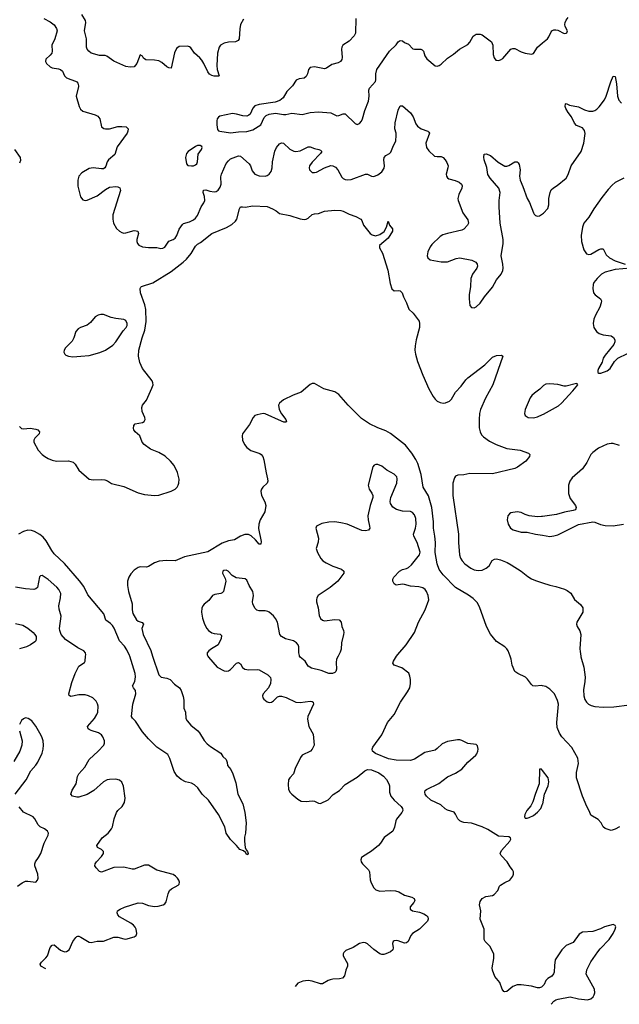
# Model space of a CAD drawing. Header units: inches. Extents: x 501419 to 657765, y 482282 to 547532.
# Tile 7 of 225: x 524892 to 530749, y 486597 to 496218. Entities that reach past the tile are written whole.
import ezdxf

# ---------------------------------------------------------------- set-up
doc = ezdxf.new("R2010")
doc.units = ezdxf.units.IN
doc.header["$MEASUREMENT"] = 0
for name, color, linetype in [('A5428', 7, 'Continuous'), ('A5429', 7, 'Continuous'), ('A5438', 7, 'Continuous'), ('A5439', 7, 'Continuous')]:
    doc.layers.add(name, color=color, linetype=linetype)

msp = doc.modelspace()

# ---------------------------------------------------------------- linework, layer by layer
at = {"layer": 'A5428', "color": 6}
for points, elevation in [([(525148.5, 486942), (525098.7, 486970), (525092.9, 486990), (525105.8, 487010), (525148.4, 487050), (525162.4, 487070), (525190, 487153.4), (525210, 487175.6), (525230, 487178), (525290, 487126.7), (525330, 487110.7), (525350, 487112.3), (525376, 487130), (525409.2, 487210), (525439.8, 487250), (525450, 487260.2), (525458.5, 487261.5), (525470, 487262.7), (525490, 487253.6), (525570, 487205.5), (525590, 487199.8), (525650, 487213), (525710, 487212.8), (525810, 487252.1), (525850, 487251.7), (525910, 487235.7), (525930, 487234.7), (526010, 487256.1), (526029.9, 487270.1), (526035.9, 487290), (526029, 487330), (526018.8, 487350), (526003.4, 487370), (525977.7, 487390), (525868.3, 487450), (525851.1, 487470), (525842.8, 487490), (525847.1, 487510), (525872.7, 487527.3), (525914.6, 487545.4), (526050, 487586.9), (526090, 487585.9), (526150, 487563.7), (526210, 487552.9), (526244, 487556), (526294, 487570), (526310, 487579), (526323.5, 487596.5), (526342.2, 487677.8), (526356.1, 487710), (526373.4, 487726.6), (526439, 487761), (526448.7, 487770), (526453.7, 487790), (526447.4, 487810), (526434.3, 487830), (526414, 487850), (526390, 487864.6), (526230, 487907.4), (526150, 487955), (526110, 487957.7), (526010, 487918.9), (525990, 487918.5), (525910, 487936.6), (525810, 487933.7), (525690, 487888.5), (525670, 487896), (525637.3, 487930), (525625.7, 487950), (525628.4, 487970), (525642.1, 487990), (525690, 488040.1), (525709.4, 488070), (525710, 488090.6), (525690, 488108.7), (525651.6, 488130), (525646.4, 488150), (525696.9, 488223.1), (525756.2, 488270), (525788.5, 488310), (525797.9, 488330), (525814.9, 488410), (525837.5, 488470), (525851, 488490), (525892.6, 488530), (525915.6, 488570), (525921.7, 488610), (525906.8, 488726.8), (525890, 488768.9), (525866.8, 488786.8), (525830, 488796.7), (525770, 488794.5), (525747.5, 488790), (525710, 488770.4), (525615.5, 488684.5), (525550, 488646.5), (525470, 488621.4), (525450, 488619.8), (525408.6, 488630), (525391.5, 488650), (525405.4, 488690), (525444.8, 488750), (525456.9, 488823.1), (525470, 488848.5), (525526.7, 488913.3), (525570.9, 488990), (525658.1, 489070), (525712.7, 489130), (525721, 489150), (525720.9, 489170), (525705.2, 489210), (525690.5, 489230), (525661.4, 489250), (525591, 489271), (525570, 489282.2), (525560.6, 489290), (525555.6, 489310), (525622.1, 489390), (525646.7, 489430), (525653.9, 489450), (525658.3, 489510), (525653.2, 489533.1), (525639.2, 489559.2), (525605.5, 489590), (525564.5, 489610), (525530, 489619.8), (525470, 489620.6), (525390, 489606.1), (525373.4, 489613.4), (525371.4, 489631.4), (525399.5, 489740.5), (525432.1, 489827.9), (525470, 489899.3), (525523.2, 489936.8), (525531.2, 489948.8), (525535.7, 490000)], 1800), ([(526189.8, 490000), (526250, 489816.1), (526273.7, 489793.7), (526330, 489784.3), (526361.7, 489770), (526404.9, 489724.9), (526452.7, 489690), (526470, 489662), (526490, 489604.9), (526495.9, 489570), (526494.3, 489490), (526512.2, 489452.2), (526515.5, 489390), (526526.2, 489366.2), (526563.4, 489323.5), (526632, 489270), (526649.6, 489250), (526695.2, 489175.2), (526722.2, 489142.2), (526755.2, 489115.2), (526855.8, 489050), (526877.5, 489017.5), (526907.6, 488987.6), (526919.2, 488959.2), (526922.4, 488930), (526952.7, 488890), (526974.9, 488850), (527002.5, 488762.5), (527021.6, 488650), (527070, 488557.3), (527090, 488471.3), (527103, 488370), (527098.8, 488270), (527087.3, 488230), (527088.5, 488191.5), (527095.8, 488130), (527105.2, 488105.2), (527117.3, 488090), (527122.8, 488070), (527118, 488062), (527110, 488057.2), (527099.1, 488079.1), (527078, 488098), (527040.9, 488110), (527010, 488148.7), (526950, 488208), (526910, 488268), (526894.5, 488330), (526832.3, 488452.3), (526736, 488590), (526675.1, 488650), (526631.3, 488711.3), (526600.1, 488740.1), (526570, 488756.2), (526510, 488772), (526470, 488793.6), (526430, 488826), (526401.4, 488870), (526359.2, 488999.2), (526337.4, 489037.4), (526230.7, 489110), (526149.9, 489189.9), (526090, 489259.2), (526023.5, 489363.5), (525992.7, 489392.7), (525985, 489410), (525995.5, 489530), (526027.7, 489630), (526023, 489663), (526003.4, 489690), (525995.3, 489710), (526016.2, 489750), (526023.9, 489796.1), (526018.5, 489830), (525966.4, 490000)], 1700), ([(526729.9, 490000), (526735.2, 489990), (526819.3, 489890), (526890, 489856.6), (526910, 489852.8), (526930, 489856.1), (526950, 489868.8), (527010, 489929.5), (527030, 489936.4), (527050, 489923.5), (527068.5, 489888.5), (527090, 489871.5), (527130, 489863.8), (527210, 489869.5), (527230, 489863.7), (527315.3, 489815.3), (527340.2, 489790), (527346.4, 489770), (527340.2, 489730), (527322.8, 489690), (527270, 489631.2), (527263.9, 489610), (527268.2, 489590), (527277.3, 489577.3), (527310, 489551.2), (527330, 489547.1), (527350, 489550.2), (527370, 489562.3), (527410, 489599.8), (527430, 489608.1), (527450, 489608.4), (527495.8, 489595.8), (527590, 489548), (527630, 489545.7), (527730, 489558), (527750, 489555.9), (527758.6, 489550), (527760.9, 489530), (527706.1, 489410), (527701.7, 489381.7), (527716, 489310), (527757.9, 489237.9), (527767.5, 489130), (527750.1, 489090), (527731.1, 489070), (527652.4, 489030), (527635, 489010), (527610, 488952.6), (527585.3, 488910), (527567.4, 488850), (527531, 488810), (527519, 488790), (527515, 488745), (527518.4, 488698.4), (527531.7, 488670), (527551, 488650), (527610, 488599.8), (527642.8, 488582.8), (527690, 488577.1), (527750, 488584.6), (527770, 488581), (527810, 488560.9), (527830, 488558.7), (527905.4, 488594.6), (527953.6, 488646.4), (528014.5, 488685.5), (528070, 488744.2), (528190, 488815.9), (528261.8, 488878.2), (528289.3, 488890.7), (528330, 488886.6), (528399.6, 488859.6), (528444.6, 488824.6), (528473.9, 488793.9), (528498.6, 488750), (528503.2, 488730), (528503.8, 488670), (528517.2, 488630), (528550, 488592.4), (528619.2, 488530), (528631.1, 488510), (528634.2, 488490), (528626, 488470), (528572.7, 488407.3), (528565.1, 488390), (528553.8, 488326.2), (528537.1, 488290), (528453.7, 488226.3), (528416.3, 488170), (528396.8, 488150), (528327.2, 488092.8), (528241.1, 488038.9), (528232, 488030), (528225, 488010), (528228.5, 487990), (528239.8, 487970), (528299.1, 487910), (528307.8, 487890), (528314.2, 487814.2), (528323.9, 487783.9), (528350, 487735.6), (528370, 487716.9), (528410, 487701.9), (528510, 487710.1), (528564.1, 487704.1), (528594.9, 487694.9), (528650, 487662.7), (528723.8, 487643.8), (528743.6, 487630), (528752.6, 487610), (528741.7, 487590), (528705.2, 487550), (528706.5, 487526.5), (528729.5, 487509.5), (528796, 487496), (528840.4, 487480.4), (528865.3, 487465.3), (528879.6, 487450), (528882.8, 487430), (528874.3, 487410), (528797.4, 487330), (528728, 487290), (528711.4, 487268.6), (528686.3, 487210), (528670, 487198.9), (528650, 487195.2), (528590, 487217.8), (528570, 487221.6), (528550, 487218), (528539.6, 487210), (528532.9, 487190), (528539, 487150), (528536.9, 487130), (528514.9, 487110), (528470, 487090.5), (528450, 487083.6), (528430, 487083), (528410, 487091), (528350, 487132.7), (528290, 487189.2), (528270, 487198.4), (528250, 487200.5), (528210, 487191.1), (528150, 487150.5), (528077.3, 487122.7), (528057.6, 487102.4), (528051.7, 487090), (528051.7, 487070), (528094, 486994), (528094.9, 486970), (528078.6, 486930), (528064.6, 486875.4), (528046.4, 486853.6), (528015.8, 486844.2), (527950, 486842.2), (527923.6, 486836.4), (527904.9, 486830), (527850, 486797.5), (527830, 486797.8), (527750, 486824.5), (527710, 486830.3), (527657.7, 486822.3), (527610, 486802.2), (527583.7, 486771.6)], 1800), ([(528002.8, 490000), (527986.5, 489970), (527982.3, 489937.7), (527987.7, 489870), (527980.7, 489850), (527970, 489839.8), (527947.3, 489830), (527910, 489827.6), (527837.4, 489857.4), (527742.4, 489882.4), (527710, 489900.3), (527679.8, 489950), (527632.3, 489990), (527626.5, 490000)], 1800), ([(530000, 486773.9), (529990, 486763.1), (529970, 486757.7), (529950, 486758.7), (529890, 486774.8), (529790, 486787), (529750, 486787), (529710, 486769.9), (529650, 486720.4), (529630, 486718), (529622.6, 486722.6), (529603.9, 486743.9), (529582.3, 486810), (529534.5, 486870), (529511.1, 486930), (529508.4, 486951.6), (529523.7, 487043.7), (529523.2, 487090), (529483.8, 487163.8), (529437.7, 487210), (529428.5, 487228.5), (529428.2, 487330), (529389.3, 487430), (529395.8, 487510), (529384, 487570), (529390, 487600.5), (529411.1, 487630), (529443.7, 487650), (529510, 487659.7), (529525.7, 487670), (529562.2, 487710), (529579.8, 487750), (529590, 487760.8), (529630, 487787.3), (529679.8, 487810), (529707.7, 487850), (529716, 487870), (529715.6, 487890), (529705.3, 487910), (529681.5, 487941.5), (529654.5, 487990), (529594, 488050), (529586, 488070), (529599.6, 488100.4), (529678.4, 488190), (529689.2, 488210), (529684.7, 488224.7), (529670, 488233.2), (529570, 488240.5), (529465.4, 488305.4), (529410, 488329.8), (529305.5, 488365.5), (529230, 488372.8), (529210, 488379.1), (529189.8, 488390), (529170.7, 488410), (529150, 488456.3), (529134.9, 488474.9), (529070, 488494.8), (529048.1, 488508.1), (529007.3, 488547.3), (528909.6, 488590), (528865.1, 488630), (528853, 488650), (528848, 488670), (528853.1, 488686.9), (528864.2, 488695.8), (528985, 488755), (529070, 488819.1), (529150, 488854.4), (529210, 488894.8), (529270, 488962.1), (529346.5, 489030), (529356.4, 489043.6), (529368.2, 489070), (529370.6, 489090), (529362.6, 489122.6), (529350, 489135.8), (529270, 489146.3), (529210, 489174.9), (529190, 489179.8), (529170, 489180.7), (529070, 489163.9), (529017.7, 489142.3), (528970, 489095.5), (528950, 489081.7), (528850, 489057.3), (528748.4, 488991.6), (528710, 488979.2), (528570, 488982.2), (528494.8, 488994.8), (528367.1, 489047.1), (528339.3, 489070), (528335.3, 489090), (528341.6, 489110), (528429, 489230), (528483.7, 489350), (528550.3, 489429.7), (528610.4, 489550), (528681.2, 489650), (528701.8, 489690), (528709.5, 489730), (528709, 489770), (528703.6, 489803.6), (528691.7, 489831.7), (528623.3, 489883.3), (528549.2, 489909.2), (528537, 489930), (528542, 489950), (528574.2, 490000)], 1800), ([(530000, 489709), (529990, 489711), (529926.8, 489706.7), (529902.9, 489710), (529890, 489720.5), (529853.8, 489773.8), (529833.2, 489793.2), (529759.3, 489830), (529729.8, 489849.8), (529703, 489910), (529694.3, 489970), (529682.5, 490000)], 1700), ([(524849.1, 488650.9), (524954.6, 488790), (525000.9, 488879.1), (525050, 488933.8), (525070, 488963.2), (525111.8, 489050), (525121.9, 489090), (525125.6, 489130), (525120.9, 489170), (525108.4, 489210), (525090, 489246), (525050, 489314.2), (525010, 489365.1), (524974.5, 489390), (524950, 489394.5), (524930, 489386.9), (524910.2, 489369.8), (524890.2, 489330)], 1900), ([(524891, 489270), (524914.3, 489170), (524912.5, 489130), (524893.4, 489070), (524833.4, 488970)], 1900), ([(530000, 488881.7), (529990, 488895.1), (529970, 488893.2), (529968.7, 488890), (529966.2, 488750), (529930, 488657), (529905.2, 488574.8), (529884, 488536), (529845.7, 488490), (529826.7, 488450), (529823.8, 488430), (529830, 488416), (529850, 488415.5), (529870, 488421.1), (529910, 488443.1), (529950, 488473.4), (529982, 488510), (530000, 488550.9)], 1800), ([(524870, 487752.4), (524916.4, 487783.6), (524950, 487799.4), (524970, 487801.6), (525049.7, 487790.3), (525066.6, 487810), (525070.7, 487830), (525069.1, 487870), (525039.3, 487950), (525038.2, 487970), (525046.4, 487990), (525076.4, 488030), (525096.9, 488070), (525132, 488170), (525170.6, 488250.6), (525172.2, 488270), (525163.5, 488290), (525135.3, 488310), (525091.5, 488331.5), (525071.1, 488350), (525041.1, 488410), (525024, 488430), (524930, 488474.8), (524887.4, 488527.4)], 1900)]:
    msp.add_lwpolyline(points, dxfattribs=dict(at, elevation=elevation))
at = {"layer": 'A5429', "color": 6}
for points, elevation in [([(527077.6, 496222.4), (527049.2, 496170.8), (527040.9, 496130), (527034.2, 496030), (527026.7, 496013.3), (526998.6, 496001.4), (526930, 495998.7), (526890.5, 495989.5), (526853.2, 495970), (526838.9, 495950), (526824.5, 495890), (526817.4, 495770), (526821.7, 495730), (526839.7, 495670), (526834.9, 495665.1), (526790, 495666.2), (526770, 495672.6), (526747.2, 495687.2), (526728.7, 495710), (526691, 495790), (526670, 495821.5), (526650, 495845.5), (526597.8, 495890), (526562.4, 495942.4), (526550, 495952.7), (526530, 495959.9), (526450, 495956.8), (526422.8, 495937.2), (526405, 495895), (526370, 495744.2), (526350, 495746.4), (526330, 495757.3), (526279.9, 495799.9), (526250, 495816.9), (526210, 495823.4), (526124.8, 495824.8), (526102.7, 495842.7), (526090, 495860.9), (526070, 495874), (526035.3, 495790), (526010, 495756.2), (525970, 495752.4), (525930, 495761.1), (525810, 495812.4), (525742, 495862), (525726.9, 495866.9), (525670, 495868.8), (525591.2, 495890), (525565.8, 495910), (525550, 495929.8), (525543.7, 495950), (525544.8, 496030), (525526, 496110), (525537.4, 496190), (525535.2, 496210), (525499.9, 496270)], 1800), ([(525128.4, 496230), (525190, 496196.6), (525227.2, 496167.2), (525252, 496132), (525256.6, 496110), (525235.3, 496030), (525207.2, 495970), (525209.2, 495910), (525204.2, 495890), (525189.8, 495870.2), (525146.8, 495833.2), (525143.4, 495810), (525153.2, 495790), (525190, 495757.2), (525210, 495747.3), (525270, 495738.7), (525291.4, 495731.4), (525310, 495713.4), (525330.6, 495670.6), (525350, 495650.9), (525390, 495631.9), (525437, 495617), (525450.4, 495610.4), (525459.2, 495599.2), (525464, 495590), (525465, 495565), (525444.2, 495470), (525473.4, 495370), (525485.2, 495345.2), (525510, 495325.3), (525630, 495287.3), (525654.3, 495274.3), (525675, 495250), (525691.3, 495171.3), (525714.6, 495154.6), (525731.3, 495150), (525770, 495150.5), (525850, 495173.7), (525890, 495175.7), (525930.3, 495170), (525950.2, 495150), (525948.7, 495130), (525940.5, 495110), (525843.7, 494976.3), (525819.5, 494900.5), (525758.2, 494850), (525746.3, 494830), (525734, 494786), (525724.2, 494770), (525710, 494762.1), (525690, 494760.4), (525610, 494770.3), (525570, 494762.9), (525499.5, 494720.5), (525470.7, 494690), (525461.1, 494650), (525459, 494590), (525485.9, 494485.9), (525510, 494457.8), (525530, 494451.7), (525550, 494455.8), (525650, 494497.9), (525730, 494558.3), (525770, 494579.9), (525830, 494589.5), (525850, 494585.4), (525870, 494574.2), (525877.8, 494550), (525802.9, 494310), (525800.4, 494270), (525808.6, 494228.6), (525838.4, 494178.4), (525868, 494150), (525890, 494137), (525910, 494133), (525930, 494135.4), (526010, 494156.6), (526030, 494156.2), (526045.4, 494150), (526051.3, 494130), (526035.5, 494070), (526035.9, 494050), (526043.7, 494030), (526055.8, 494015.8), (526090, 493998.4), (526150, 493990.6), (526230, 493990.6), (526270, 493981.5), (526290, 493984.1), (526310, 493995.5), (526347.4, 494052.6), (526390.1, 494069.9), (526410, 494084.3), (526427.6, 494110), (526448.6, 494170), (526482, 494218), (526493, 494227), (526550, 494241.9), (526590, 494262), (526610, 494278), (526630, 494304.5), (526663.7, 494390), (526691.2, 494428.8), (526699.5, 494450), (526697.7, 494490), (526685.4, 494530), (526687, 494553), (526710, 494554.7), (526750, 494542), (526790, 494536.1), (526810, 494540.2), (526830, 494553.4), (526850, 494579.9), (526860.2, 494610), (526857.8, 494682.2), (526862.9, 494710), (526910, 494811.2), (526930, 494839.7), (526950, 494857.1), (527030, 494887.7), (527050, 494882.8), (527134.1, 494810), (527145.9, 494790), (527162.2, 494742.2), (527189, 494710), (527230, 494693.5), (527290.5, 494689.5), (527310, 494693.8), (527330, 494707.1), (527346.7, 494733.3), (527357.2, 494770), (527362.3, 494830), (527385.7, 494934.3), (527399.6, 494970), (527430, 495003.7), (527450, 495013.3), (527470, 495010.1), (527530, 494953.7), (527570, 494933.8), (527590, 494929.1), (527630, 494936.3), (527710, 494975.9), (527730, 494976.1), (527770, 494958.1), (527814, 494950), (527830, 494942.2), (527841.9, 494930), (527830.6, 494910), (527750, 494826.4), (527722.8, 494790), (527718.5, 494770), (527723.8, 494750), (527750, 494726.2), (527770, 494723.5), (527790, 494728.3), (527868.4, 494771.6), (527930, 494792.3), (527950, 494791.1), (527976.5, 494776.5), (527998.5, 494750), (528039.1, 494679), (528050, 494667.1), (528070, 494657.5), (528094, 494654), (528130, 494656.7), (528270, 494708.3), (528290, 494706.9), (528330, 494689.2), (528350, 494687), (528390, 494700.8), (528430, 494732.6), (528451.6, 494768.4), (528455.8, 494790), (528448.9, 494850), (528452.1, 494870), (528468.7, 494891.3), (528505.6, 494910), (528517.7, 494922.3), (528543, 494990), (528565.1, 495030), (528570.5, 495090.5), (528568.7, 495110), (528555, 495150), (528558.2, 495210), (528590, 495334.9), (528610, 495375.2), (528630, 495375), (528710, 495307), (528734.4, 495270), (528760.5, 495200.5), (528777.8, 495177.8), (528812.3, 495152.3), (528878.9, 495130), (528890, 495119.6), (528894.4, 495110), (528859.9, 495010), (528866.3, 494970), (528890, 494935.9), (528944.1, 494884.1), (528970, 494879.6), (529010, 494882.5), (529030, 494872.9), (529048.9, 494848.9), (529063.8, 494823.8), (529076, 494790), (529075.1, 494770), (529058.1, 494710), (529059.8, 494690), (529070, 494672.9), (529084, 494664), (529146.7, 494646.7), (529185.2, 494630), (529208.4, 494610), (529214.8, 494594.8), (529212.2, 494570), (529181, 494510), (529173.2, 494470), (529175, 494450), (529220.1, 494330), (529270, 494262.7), (529275.1, 494230), (529265.7, 494210), (529230, 494170.8), (529210, 494160.8), (529072.2, 494130), (529026, 494114), (529000.8, 494099.2), (528918.6, 494021.4), (528900.8, 493999.2), (528879.2, 493950), (528873.8, 493910), (528878.5, 493890), (528902.3, 493870), (529008.9, 493851.1), (529070, 493852), (529157, 493883), (529190, 493889.3), (529310, 493869.1), (529346.8, 493850), (529359.2, 493830), (529362.6, 493810), (529357, 493790), (529314.8, 493730), (529299.6, 493690), (529296.8, 493610), (529281.9, 493530), (529281.7, 493490), (529290, 493424.9), (529304.7, 493404.7), (529330, 493403), (529350, 493411.8), (529390, 493449.3), (529431.6, 493510), (529510, 493604.3), (529550, 493675.7), (529594.5, 493730), (529610, 493766.7), (529613.1, 493790), (529612.1, 493830), (529595.5, 493910), (529614.2, 494030), (529616, 494070), (529585.2, 494230), (529574.1, 494390), (529575.4, 494450), (529585.7, 494530), (529571, 494570), (529487.8, 494670), (529466.2, 494706.2), (529454.8, 494774.8), (529427.7, 494850), (529425, 494875), (529430, 494902.8), (529450, 494908.7), (529490, 494892.3), (529567, 494827), (529630, 494787.5), (529650, 494786.1), (529670, 494793.3), (529730, 494828.2), (529750, 494830.3), (529760.2, 494820.2), (529770, 494802), (529781.8, 494750), (529774.5, 494690), (529779.7, 494650), (529808.1, 494588.1), (529849.4, 494469.4), (529872, 494430), (529910, 494332), (529919, 494319), (529930, 494304.9), (529950, 494298.3), (529970, 494302), (530000, 494321.5)], 1800), ([(528174.9, 496230), (528172.8, 496087.2), (528159.1, 496060.9), (528110.4, 496009.6), (528048.6, 495970), (528039.2, 495950), (528036.8, 495930), (528041.8, 495850), (528038.3, 495830), (528025.6, 495810), (528003, 495797), (527940.3, 495779.7), (527890, 495744.8), (527870, 495739.1), (527770, 495758.7), (527730, 495752.3), (527713.1, 495730), (527702.8, 495690), (527690, 495662.2), (527670, 495646.5), (527621, 495639), (527593.8, 495626.2), (527555.6, 495570), (527502.7, 495517.3), (527464.7, 495455.3), (527431.6, 495428.4), (527388.3, 495411.7), (527230, 495389.5), (527190, 495377.5), (527170, 495354.4), (527143.9, 495296.1), (527130, 495283.8), (527110, 495276), (527070, 495278.8), (527010, 495295.4), (526970, 495299.9), (526845.5, 495274.5), (526833.2, 495266.8), (526821.6, 495250), (526817, 495230), (526817, 495190), (526824.7, 495144.7), (526833.4, 495133.4), (526847, 495127), (526951.6, 495111.6), (527030, 495122.2), (527110, 495126.6), (527170, 495143.1), (527247.8, 495190), (527279.3, 495260.7), (527299.4, 495280.6), (527330, 495295), (527390, 495304.1), (527470, 495291.2), (527490, 495291.8), (527550, 495304), (527650, 495291.2), (527730, 495311.1), (527810, 495318.8), (527930, 495307.3), (527990, 495279.2), (528010, 495280.6), (528050, 495297.1), (528070, 495298.6), (528170, 495204.8), (528190, 495194.4), (528210, 495202.6), (528230, 495227.4), (528239.9, 495250), (528263.4, 495330), (528297.8, 495422.2), (528304.7, 495470), (528303.5, 495530), (528309.9, 495550), (528366.7, 495613.3), (528371.4, 495630), (528370.6, 495690), (528381.8, 495730), (528503.1, 495910), (528568.1, 495971.9), (528590, 496001.5), (528610, 496014.3), (528630, 496010.6), (528650, 495996.2), (528690, 495979.3), (528733.7, 495933.7), (528750, 495928.4), (528810, 495930.1), (528824, 495924), (528836, 495910), (528850, 495865.8), (528870, 495834.6), (528950, 495767.7), (528970, 495763.6), (528990, 495770.2), (529010, 495784.2), (529070, 495843), (529130, 495882.2), (529189.4, 495930.6), (529270, 495976.3), (529290, 495997.3), (529322.3, 496057.7), (529350, 496076.5), (529390, 496077.7), (529410, 496069.3), (529500.8, 496000.8), (529513.8, 495970), (529518.1, 495878.1), (529525.6, 495845.6), (529543.9, 495823.9), (529570, 495819.1), (529590, 495825.2), (529610, 495839.2), (529690, 495928.3), (529710, 495938), (529730, 495935.2), (529790, 495902.7), (529830, 495889.3), (529890, 495880.8), (529910, 495886.7), (529949.8, 495950), (530000, 495991.1)], 1900), ([(524839.7, 494950), (524895.5, 494870), (524899.4, 494840.6), (524890, 494817)], 1700), ([(524890, 492241.5), (524910, 492223.5), (524930, 492218.5), (524993.6, 492226.4), (525050, 492218.3), (525069.3, 492209.3), (525083.9, 492190), (525081, 492170), (525038.1, 492130), (525028.3, 492110), (525030, 492089.5), (525073.1, 492010), (525110.5, 491970), (525136.2, 491950), (525170, 491929), (525210, 491912.2), (525250, 491905.3), (525370, 491906.6), (525413.5, 491893.5), (525434.4, 491874.4), (525470, 491814.7), (525570, 491728.2), (525610, 491721.5), (525690, 491726.4), (525722.8, 491722.8), (525750, 491711.3), (525787.3, 491687.3), (525910, 491655.9), (526050, 491593), (526110, 491578.3), (526210, 491570.1), (526250, 491572.6), (526370, 491609.6), (526409.8, 491630), (526429.1, 491650), (526440.2, 491670), (526447.1, 491690), (526448.4, 491728.4), (526434.3, 491794.2), (526400.2, 491860.2), (526365.2, 491905.2), (526311.9, 491951.9), (526250, 491987.2), (526170, 492021.6), (526107.4, 492067.4), (526087.7, 492090), (526066.3, 492150), (526020.2, 492190), (526007.4, 492210), (526004.7, 492224.7), (526007.4, 492252.6), (526021.1, 492270), (526090, 492281.8), (526106.9, 492293.1), (526116.1, 492310), (526114.3, 492330), (526088.4, 492390), (526085.4, 492430), (526090.6, 492450), (526130, 492499.7), (526184.1, 492615.9), (526194.9, 492650), (526193.8, 492670), (526185.7, 492690), (526091.3, 492810), (526066.7, 492866.7), (526051.8, 492930), (526055.7, 492990), (526087.3, 493110), (526115.2, 493184.8), (526126.6, 493270), (526125, 493385), (526113.1, 493433.1), (526070.5, 493550), (526067.7, 493590), (526076.2, 493603.8), (526082.6, 493610), (526192.2, 493647.8), (526370, 493758.8), (526489.4, 493850), (526520.6, 493879.4), (526566.6, 493933.4), (526610, 494003.5), (526630, 494024.8), (526658.3, 494041.7), (526770, 494128.9), (526912.3, 494187.7), (526963.4, 494216.6), (526998.6, 494250), (527011.6, 494270), (527037.4, 494370), (527050, 494387.6), (527069.8, 494390.2), (527094.9, 494385.1), (527170, 494398.9), (527310, 494390.9), (527360.7, 494370), (527395.8, 494350), (527430, 494322.9), (527530, 494303), (527631.9, 494271.9), (527670, 494266.8), (527690.3, 494269.7), (527710, 494279.5), (527750, 494315.3), (527770, 494321.9), (527810, 494325.1), (527870, 494348.2), (527970, 494356.6), (528030, 494352.1), (528050, 494347.8), (528110, 494316.1), (528175.7, 494295.7), (528223.2, 494270), (528234.3, 494254.3), (528250.6, 494210), (528314.9, 494130), (528335, 494115), (528367.3, 494107.3), (528410, 494118.5), (528451.4, 494148.6), (528476, 494190), (528490.7, 494250.7), (528505.2, 494210), (528532.7, 494172.7), (528532, 494150), (528490, 494084.3), (528408.1, 494011.9), (528408, 493990), (528435.3, 493935.3), (528488.7, 493770), (528510, 493639.6), (528528.2, 493588.2), (528550, 493568.7), (528590, 493571.9), (528608.7, 493568.7), (528628.8, 493550), (528640.4, 493510), (528671.6, 493451.6), (528692.6, 493390), (528735, 493350), (528792.8, 493272.8), (528798.1, 493250), (528796.1, 493210), (528764.7, 493090), (528753.8, 493030), (528751.8, 492990), (528757.1, 492950), (528777, 492877), (528830, 492745.2), (528890, 492611.2), (528930, 492536.6), (528950, 492508.8), (528970, 492490.8), (528997.7, 492477.7), (529030, 492472.3), (529050, 492473.8), (529090, 492489.7), (529109.3, 492510), (529150, 492579), (529204.1, 492635.9), (529250, 492698.9), (529270, 492718.9), (529435, 492845), (529510, 492919.1), (529550, 492937.4), (529599.9, 492939.9), (529610.3, 492930), (529513.3, 492650), (529441.1, 492518.9), (529392.5, 492410), (529383.5, 492370), (529379.5, 492310), (529380.5, 492230), (529388.6, 492190), (529401.6, 492161.6), (529421, 492141), (529480, 492100), (529546.4, 492066.4), (529650, 492028.5), (529782, 492010), (529860.6, 491980.6), (529875.8, 491970), (529870.8, 491950), (529834.6, 491905.4), (529755.6, 491844.4), (529730, 491831.6), (529510, 491780.9), (529290, 491782.9), (529230, 491771.6), (529172.6, 491767.4), (529150, 491756.5), (529137.9, 491742.1), (529121.7, 491690), (529122.5, 491570), (529178, 491190), (529179.3, 491110), (529188.8, 490990), (529197.5, 490957.5), (529212.6, 490930), (529240.9, 490900.9), (529299, 490859), (529330, 490842.7), (529370, 490835.3), (529410, 490840.3), (529450, 490857.4), (529477.1, 490882.9), (529507, 490933), (529530, 490946.4), (529550, 490948.2), (529590, 490939.3), (529653.8, 490913.8), (529692, 490892), (529790.1, 490830), (529855.7, 490775.7), (529890, 490753.7), (529930, 490737), (530000, 490715)], 1700), ([(529682.5, 490000), (529662.9, 490050), (529651, 490071), (529630, 490089.5), (529550, 490142), (529490, 490215.1), (529452.8, 490290), (529382.2, 490482.2), (529362, 490522), (529321.2, 490561.2), (529275.5, 490595.5), (529147.4, 490670), (529030, 490792.3), (528990, 490845.7), (528970, 490902.4), (528950.4, 491010), (528952.6, 491110), (528947.3, 491170), (528932.8, 491250), (528933.5, 491310), (528918.7, 491450), (528884.3, 491564.3), (528833.5, 491650), (528812.8, 491772.8), (528781.8, 491881.8), (528761.1, 491921.1), (528721.1, 491981.1), (528659.8, 492059.8), (528514.3, 492174.3), (528470, 492199.8), (528390.7, 492230.7), (528310, 492269.1), (528230, 492321.7), (528099.7, 492450), (528010, 492555.4), (527970, 492582.1), (527863, 492610), (527770, 492662.9), (527750, 492662.9), (527730, 492652.4), (527640.6, 492579.4), (527562.9, 492550), (527470, 492503.6), (527429.5, 492470), (527419.9, 492450), (527427.9, 492410), (527447.8, 492367.8), (527492.1, 492310), (527496.5, 492290), (527493.3, 492286.7), (527473.5, 492286.5), (527450, 492294.4), (527290, 492366.8), (527270, 492368.2), (527210, 492357.9), (527189.5, 492350), (527172.5, 492330), (527137.3, 492262.7), (527069.4, 492170), (527064.2, 492150), (527069.5, 492110), (527088.3, 492068.3), (527110, 492036.4), (527150, 492006.8), (527238.1, 491978.1), (527251.3, 491970), (527267.4, 491950), (527277.5, 491917.5), (527298.7, 491790), (527313.5, 491730), (527315, 491710), (527308.1, 491690), (527266.6, 491650), (527253.7, 491630), (527247.7, 491610), (527252.3, 491570), (527285.8, 491505.8), (527297.4, 491470), (527285.3, 491410), (527239.3, 491330), (527226.6, 491290), (527225.5, 491245.6), (527250, 491118.8), (527248.4, 491091.6), (527230, 491091.9), (527195.8, 491135.8), (527153.1, 491173.1), (527126.2, 491186.2), (527090, 491188.9), (527050, 491172.7), (526990, 491134.2), (526930, 491124.9), (526870, 491102.6), (526730, 491018.3), (526502.8, 490970), (526410, 490930.7), (526325, 490935), (526252.6, 490927.4), (526208.4, 490911.6), (526150, 490874.1), (526130, 490869.4), (526070, 490871.3), (526050, 490865.4), (526010, 490838.8), (525976.8, 490803.2), (525956.7, 490770), (525945.2, 490730), (525944.3, 490690), (525954.5, 490630), (525989.8, 490510), (525989.3, 490450), (525996.1, 490416), (526032.5, 490352.5), (526050, 490339.6), (526088, 490328), (526100.1, 490310), (526085.8, 490270), (526096.7, 490210), (526172.6, 490052.6), (526189.8, 490000)], 1700), ([(530000, 492633.1), (529973.1, 492606.9), (529920.2, 492570), (529894.1, 492545.9), (529878.2, 492521.8), (529828.1, 492410), (529823, 492370), (529830.2, 492350), (529858.4, 492330), (529910, 492326.2), (529950, 492337.4), (530000, 492359.9)], 1800), ([(528574.2, 490000), (528584.3, 490015.7), (528666.5, 490110), (528750, 490230.8), (528788.2, 490330), (528854.2, 490450), (528887.4, 490550), (528882.7, 490590), (528866.6, 490630), (528854.1, 490650), (528830, 490667), (528790, 490677.4), (528710, 490683.8), (528650, 490699), (528630, 490700.6), (528570, 490692.3), (528550, 490705), (528536, 490730), (528535.2, 490750), (528545.4, 490770), (528602.9, 490830), (528630, 490844.6), (528670, 490854.2), (528690, 490865), (528717.9, 490890), (528798.2, 490990), (528805, 491015), (528775, 491110), (528741, 491170), (528739.4, 491190), (528758.9, 491250), (528765.1, 491290), (528762.6, 491342.6), (528750, 491380.5), (528730, 491402.1), (528710, 491411.3), (528630, 491414.2), (528572.3, 491432.3), (528535.3, 491455.4), (528513, 491490), (528510.3, 491510), (528516.3, 491550), (528574.5, 491690), (528579.9, 491730), (528575.1, 491750), (528550, 491778.5), (528477.7, 491817.7), (528430, 491856.5), (528390, 491871.9), (528370, 491871.4), (528354.4, 491865.6), (528340.2, 491850), (528297.1, 491670), (528305.6, 491630), (528332, 491590), (528340.6, 491570), (528342.3, 491550), (528316.3, 491470), (528292.4, 491370), (528295.5, 491330), (528310.2, 491269.8), (528311.1, 491248.9), (528300.4, 491230), (528270, 491222), (528232.7, 491227.3), (528090, 491287.1), (528030, 491301.9), (527970, 491309.9), (527910, 491308.5), (527844.1, 491295.9), (527803.2, 491276.7), (527792.5, 491267.5), (527783.2, 491250), (527810.1, 491150), (527806.8, 491113.2), (527788.9, 491050), (527801.5, 491010), (527832.8, 490952.8), (527853.9, 490930), (527884.1, 490910), (527950, 490877.5), (528034.3, 490850), (528059.7, 490830), (528056.6, 490810), (527998.6, 490730), (527925.7, 490670), (527808.7, 490591.3), (527795.1, 490570), (527791.3, 490550), (527792.4, 490530), (527809, 490470), (527816.6, 490396.6), (527830, 490368.1), (527850, 490350.2), (527870, 490344.3), (527970, 490357.2), (528012, 490352), (528032.3, 490330), (528039.3, 490290), (528053.5, 490250), (528057.7, 490230), (528055.8, 490210), (528035.1, 490130), (528033, 490067), (528022.9, 490037.1), (528002.8, 490000)], 1800), ([(530000, 491363.4), (529990, 491361.9), (529950, 491361.5), (529870, 491369.9), (529830, 491381.4), (529790, 491401.1), (529750, 491408.6), (529690, 491397.8), (529674.9, 491390), (529660.2, 491370), (529655.2, 491330), (529662.5, 491290), (529687.3, 491250), (529713.9, 491233.9), (529790, 491211), (529850, 491210.1), (529930, 491190.1), (530000, 491179.4)], 1800), ([(525966.4, 490000), (525964.9, 490004.9), (525939.6, 490059.6), (525915.4, 490095.4), (525867.6, 490150), (525813.3, 490273.3), (525798.2, 490298.2), (525778.5, 490318.5), (525732.9, 490350), (525712.5, 490412.5), (525556.7, 490596.7), (525518.2, 490678.2), (525475.5, 490735.5), (525330, 490903.4), (525230, 490997.1), (525205, 491030), (525150, 491126), (525120.9, 491160.9), (525087.6, 491187.6), (525037.1, 491217.1), (525007.4, 491227.4), (524970, 491231.3), (524930, 491218.1), (524881, 491190)], 1700), ([(525535.7, 490000), (525536.6, 490010), (525534.1, 490030), (525518.9, 490050), (525459.3, 490079.3), (525340.6, 490160.6), (525298.4, 490210), (525282.9, 490250), (525281.6, 490270), (525297.8, 490390), (525277.8, 490457.8), (525274.1, 490490), (525291.8, 490570), (525292.4, 490610), (525274.9, 490650), (525254, 490674), (525170, 490747.1), (525110, 490786.6), (525095.9, 490784.1), (525086.4, 490773.6), (525065.1, 490670), (525050, 490655.7), (525030, 490650.3), (524950, 490656.9), (524850, 490673.5)], 1800), ([(527626.5, 490000), (527624.1, 490004.1), (527619.3, 490030), (527619, 490090), (527611.2, 490110), (527596.1, 490130), (527567.3, 490150), (527487.8, 490167.8), (527450.4, 490190), (527432.9, 490210), (527408.6, 490330), (527390, 490367.5), (527370, 490391.6), (527330, 490428.2), (527315.3, 490435.3), (527290, 490440.2), (527230, 490440.2), (527208.5, 490448.5), (527187.5, 490467.5), (527168.4, 490510), (527167, 490530), (527176.3, 490590), (527170.7, 490630), (527133.1, 490690), (527110, 490741.8), (527093.7, 490753.7), (527005.1, 490765.1), (526968.1, 490788.1), (526926.9, 490830), (526910, 490838.1), (526884.9, 490835.1), (526877.7, 490830), (526873.2, 490810), (526899.1, 490759.1), (526903.9, 490730), (526881.5, 490630), (526870, 490615.9), (526856.9, 490610), (526798, 490602), (526775.4, 490590), (526737.9, 490542.1), (526692.9, 490507.1), (526679.7, 490490), (526671.6, 490468.4), (526667.8, 490430), (526678, 490370), (526697.3, 490310), (526720.2, 490270), (526737.1, 490250), (526767.4, 490227.4), (526790, 490220.1), (526850, 490215), (526861.6, 490201.6), (526860.1, 490170), (526830.7, 490109.3), (526765.2, 490070), (526738.4, 490050), (526724.1, 490030), (526724.6, 490010), (526729.9, 490000)], 1800), ([(524850, 490318.5), (524922.6, 490302.6), (524972.6, 490272.6), (525023.9, 490230), (525041.2, 490210), (525051.9, 490190), (525054.2, 490170), (525049.4, 490150), (525040.5, 490139.5), (524997.8, 490110), (524959.7, 490090), (524890, 490069.9)], 1800)]:
    msp.add_lwpolyline(points, dxfattribs=dict(at, elevation=elevation))
for points, elevation in [([(526656, 494990), (526630, 494988.6), (526610, 494977.4), (526537.3, 494930), (526521.1, 494910), (526512.6, 494870), (526520.6, 494810), (526534.1, 494794.1), (526570, 494788.4), (526590, 494790.6), (526610, 494799.6), (526620.7, 494810), (526629.9, 494830), (526636, 494904), (526668.6, 494950), (526672.9, 494970), (526670, 494979.5)], 1900), ([(525683.1, 493336.9), (525659, 493330), (525630, 493313.4), (525581.9, 493258.1), (525550, 493233.1), (525485.3, 493210), (525462.7, 493197.3), (525441.1, 493170), (525420.3, 493110), (525403, 493077), (525339, 493010), (525326.3, 492990), (525324.2, 492970), (525332.4, 492950), (525341.4, 492941.4), (525368.4, 492928.4), (525410, 492924.5), (525490, 492929.5), (525570, 492936.6), (525675.5, 492964.5), (525729.8, 492990), (525801.9, 493038.1), (525830, 493068.8), (525902.4, 493177.6), (525932.4, 493210), (525942.7, 493230), (525942.7, 493250), (525930, 493278.4), (525910, 493289.2), (525830, 493296.6), (525786.8, 493306.8), (525710, 493336.6)], 1800)]:
    msp.add_lwpolyline(points, close=True, dxfattribs=dict(at, elevation=elevation))
at = {"layer": 'A5438', "color": 6}
for points, elevation in [([(530372.2, 490000), (530373.2, 489993.2), (530403, 489890), (530414.1, 489794.1), (530413.4, 489750), (530399.7, 489670), (530402.7, 489610), (530413.6, 489573.6), (530428.2, 489548.2), (530448.9, 489528.9), (530475.1, 489515.1), (530510, 489506.9), (530590, 489500.6), (530695.6, 489504.4), (530850, 489522.9)], 1700), ([(530750, 488329.5), (530710, 488306.6), (530670, 488296), (530610, 488314), (530592.1, 488332.1), (530571.5, 488371.5), (530542, 488402), (530470, 488444), (530459.6, 488479.6), (530430.9, 488530), (530390, 488629.4), (530329.9, 488810), (530330, 488862.8), (530351.3, 488948.7), (530342.8, 489002.8), (530284.8, 489104.8), (530188.9, 489208.9), (530166.4, 489246.4), (530142.9, 489302.9), (530138.4, 489350), (530153.9, 489530), (530144.4, 489564.4), (530114.7, 489630), (530070, 489676.9), (530030, 489703.2), (530000, 489709)], 1700), ([(530000, 488550.9), (530002.8, 488557.2), (530017.5, 488650), (530055, 488730), (530061.3, 488770), (530053.1, 488810), (530000, 488881.7)], 1800), ([(530082.4, 486596.8), (530110, 486626.3), (530130, 486640.2), (530151.7, 486648.3), (530270, 486668.2), (530350, 486650.2), (530438.3, 486641.7), (530469.6, 486650.4), (530493.2, 486670), (530505.2, 486690), (530509.2, 486710), (530505.6, 486745.6), (530427, 486890), (530432.9, 486932.9), (530470, 487010.8), (530539.5, 487110), (530561.3, 487138.7), (530649.3, 487230), (530689, 487290), (530708.7, 487330), (530714.6, 487354.6), (530708.4, 487368.4), (530690, 487375.3), (530605.2, 487354.8), (530565.5, 487334.5), (530490.5, 487309.5), (530390, 487301.2), (530357.5, 487282.5), (530298.1, 487201.9), (530230, 487172.9), (530187.3, 487130), (530123.7, 487030), (530114.9, 486974.9), (530113.7, 486910), (530106.6, 486893.4), (530088.7, 486871.3), (530050.4, 486850), (530030.4, 486830), (530014.9, 486790), (530000, 486773.9)], 1800)]:
    msp.add_lwpolyline(points, dxfattribs=dict(at, elevation=elevation))
at = {"layer": 'A5439', "color": 6}
for points, elevation in [([(530000, 495991.1), (530048.9, 496031.1), (530061.9, 496050), (530082.1, 496097.9), (530091.5, 496108.5), (530110, 496117.5), (530130, 496119.8), (530150, 496116.1), (530210, 496083.2), (530230, 496084.7), (530236.8, 496090), (530242, 496110), (530219.5, 496150), (530216.5, 496170), (530219.3, 496190), (530230, 496213.4), (530250, 496240.6)], 1900), ([(530000, 494321.5), (530010, 494328), (530050, 494374), (530059.6, 494410), (530061.4, 494470), (530073.2, 494530), (530084.1, 494555.9), (530104.8, 494575.2), (530142.6, 494597.4), (530230.8, 494670), (530250, 494705.2), (530277.9, 494790), (530376.6, 494930), (530404.1, 495010), (530414.1, 495105.9), (530410, 495133.6), (530390, 495160.1), (530330, 495185), (530310, 495205.2), (530283, 495270), (530249.9, 495310), (530227, 495350), (530221.2, 495370), (530223.6, 495396.4), (530230, 495400.2), (530263.9, 495383.9), (530350, 495367.9), (530410, 495336.8), (530450, 495323.8), (530490, 495322.5), (530510, 495330.1), (530530, 495343.1), (530553.3, 495366.7), (530605.4, 495434.6), (530621.8, 495470), (530667.8, 495612.2), (530690, 495666), (530710, 495662), (530722.8, 495590), (530732.9, 495470), (530745.9, 495430), (530770, 495401.1)], 1800), ([(530795, 494670), (530710, 494625.9), (530679.5, 494600.5), (530641, 494559), (530579, 494481), (530500, 494370), (530451.2, 494288.8), (530404.1, 494230), (530388.7, 494190), (530375.7, 494110), (530379.4, 494050), (530403.4, 493970), (530430, 493929.3), (530450, 493922.3), (530470, 493925.1), (530550, 493972.4), (530570, 493980.4), (530590, 493979.2), (530620.6, 493920.6), (530651.9, 493891.9), (530710, 493861.4), (530806.2, 493830)], 1800), ([(530859.3, 493790), (530710, 493776.4), (530610, 493752), (530575.4, 493730), (530531.5, 493690), (530500.7, 493650), (530494, 493630), (530490.1, 493590), (530497.5, 493550), (530511.8, 493530), (530566.6, 493490), (530575.5, 493470), (530573.5, 493450), (530558.8, 493410), (530515.4, 493330), (530500.5, 493290), (530494.4, 493250), (530499.8, 493210), (530527.1, 493170), (530551, 493151), (530590, 493138.3), (530668.3, 493128.3), (530693, 493113), (530706, 493090), (530705.6, 493070), (530694.6, 493045.4), (530610, 492939.1), (530592.4, 492910), (530582, 492870), (530546, 492810), (530538.4, 492790), (530538.8, 492770), (530550, 492763.8), (530570, 492762.6), (530630, 492785.2), (530659.3, 492810), (530703.7, 492876.3), (530734, 492910), (530830, 492957.6)], 1800), ([(530000, 492359.9), (530010, 492364.4), (530155.4, 492444.6), (530184.1, 492470), (530294.6, 492590), (530342.7, 492650), (530338.4, 492658.4), (530330, 492662.7), (530230, 492635.8), (530210, 492637.1), (530150, 492653.9), (530070, 492661.1), (530030, 492655.8), (530010, 492642.9), (530000, 492633.1)], 1800), ([(530750, 492058.4), (530690, 492075.5), (530670, 492077.4), (530630.1, 492069.9), (530545.8, 492030), (530490.2, 491990), (530471.5, 491968.5), (530432.7, 491890), (530391.2, 491828.8), (530290, 491741.8), (530265.6, 491710), (530252.5, 491670), (530251.4, 491588.6), (530270, 491537.7), (530320.2, 491470), (530326.7, 491450), (530320.3, 491430), (530298.1, 491421.9), (530212.8, 491407.1), (530136.4, 491383.6), (530000, 491363.4)], 1800), ([(530000, 491179.4), (530070, 491168.8), (530110, 491173), (530150, 491185), (530350, 491286.1), (530490, 491312.7), (530510, 491309.5), (530564.1, 491284.1), (530610, 491276.1), (530690, 491273.4), (530790, 491289.3)], 1800), ([(530000, 490715), (530070, 490693), (530130, 490679.8), (530213.7, 490653.7), (530241.1, 490641.1), (530274.8, 490614.8), (530312.3, 490552.3), (530370, 490503.7), (530392.2, 490470), (530392.4, 490427.6), (530333.4, 490330), (530330.7, 490310), (530337.3, 490290), (530364.7, 490244.7), (530372.7, 490210), (530363.8, 490070), (530365.8, 490045.8), (530372.2, 490000)], 1700)]:
    msp.add_lwpolyline(points, dxfattribs=dict(at, elevation=elevation))

doc.saveas('drawing.dxf')
